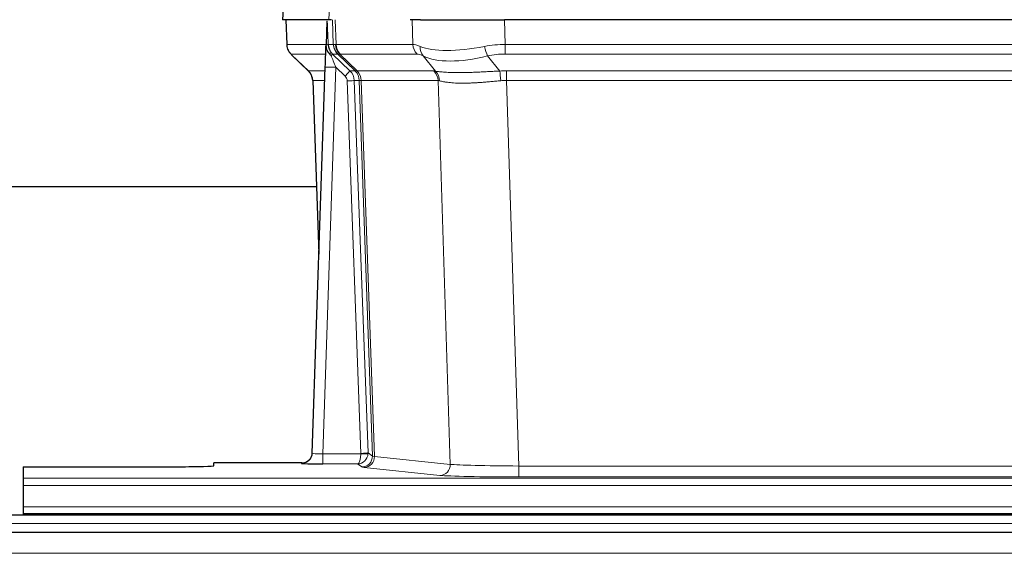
# Model space of a CAD drawing. Header units: inches. Extents: x 0 to 20790, y -12 to 14700.
# Tile 132 of 256: x 4570 to 4849, y 11679 to 11830. Entities that reach past the tile are written whole.
import ezdxf

# ---------------------------------------------------------------- set-up
doc = ezdxf.new("R2010")
doc.units = ezdxf.units.IN
doc.layers.add('1', color=7, linetype='Continuous', true_color=0xffffff)

msp = doc.modelspace()

# ---------------------------------------------------------------- linework, layer by layer
at = {"layer": '1', "color": 2, "linetype": 'Continuous', "lineweight": 25}
for p, q in [((4644.798, 11837.146), (4644.417, 11829.987)), ((4657.551, 11829.987), (4644.434, 11829.987)), ((4645.358, 11829.987), (4645.606, 11822.977)), ((4656.971, 11829.556), (4656.744, 11822.826)), ((4658.336, 11829.987), (4657.551, 11829.987)), ((4683.485, 11829.987), (4680.59, 11829.987)), ((4683.485, 11829.987), (4707.344, 11829.987)), ((4922.567, 11829.987), (4707.344, 11829.987)), ((4656.744, 11822.826), (4656.743, 11822.776)), ((4647.019, 11819.972), (4651.808, 11815.414)), ((4652.846, 11707.132), (4656.535, 11816.509)), ((4652.968, 11812.758), (4654.747, 11763.484)), ((4654.073, 11782.608), (4485.904, 11782.608)), ((4652.839, 11706.998), (4652.846, 11707.132)), ((4570.956, 11703.287), (4570.956, 11700.013)), ((4570.956, 11703.287), (4614.956, 11703.287)), ((4649.858, 11704.366), (4624.956, 11704.366)), ((4624.956, 11703.548), (4624.956, 11704.366)), ((4570.956, 11700.013), (4570.956, 11697.943)), ((4570.956, 11697.943), (4570.956, 11691.917)), ((4570.956, 11691.917), (4570.956, 11689.987)), ((5055.456, 11689.592), (4078.456, 11689.592)), ((4570.956, 11689.987), (5058.956, 11689.987)), ((4570.956, 11689.987), (4570.956, 11689.592)), ((5055.456, 11684.592), (4078.456, 11684.592))]:
    msp.add_line(p, q, dxfattribs=at)
at = {"layer": '1', "color": 110, "linetype": 'Continuous', "lineweight": 13}
for p, q in [((4644.814, 11837.144), (4644.434, 11829.987)), ((4657.551, 11829.987), (4657.925, 11837.144)), ((4645.374, 11829.987), (4645.622, 11822.993)), ((4658.82, 11822.993), (4658.577, 11829.987)), ((4659.362, 11829.987), (4659.605, 11822.993)), ((4681.353, 11822.993), (4681.162, 11829.987)), ((4707.344, 11829.987), (4707.535, 11822.993)), ((4645.622, 11822.993), (4656.75, 11822.993)), ((4657.359, 11822.993), (4658.82, 11822.993)), ((4659.605, 11822.993), (4681.353, 11822.993)), ((4707.535, 11820.255), (4707.535, 11822.993)), ((4707.535, 11822.993), (4922.376, 11822.993)), ((4656.66, 11820.255), (4646.84, 11820.255)), ((4660.039, 11820.255), (4658.604, 11820.255)), ((4658.604, 11820.255), (4663.531, 11815.506)), ((4664.968, 11815.5), (4660.076, 11820.244)), ((4660.622, 11820.244), (4665.568, 11815.447)), ((4682.535, 11820.255), (4660.788, 11820.255)), ((4922.376, 11820.255), (4707.535, 11820.255)), ((4646.935, 11820.064), (4651.748, 11815.482)), ((4687.805, 11815.379), (4684.312, 11819.697)), ((4702.511, 11819.697), (4705.964, 11815.428)), ((4651.761, 11815.506), (4656.501, 11815.506)), ((4659.533, 11816.513), (4655.839, 11706.971)), ((4662.143, 11813.997), (4659.533, 11816.513)), ((4663.531, 11815.506), (4664.943, 11815.506)), ((4665.568, 11815.447), (4687.302, 11815.447)), ((4707.877, 11812.767), (4707.877, 11815.505)), ((4707.877, 11815.505), (4922.034, 11815.505)), ((4656.409, 11812.771), (4652.979, 11812.771)), ((4652.979, 11812.771), (4654.753, 11763.658)), ((4666.645, 11707.067), (4662.754, 11812.63)), ((4664.751, 11812.771), (4668.643, 11707.208)), ((4666.161, 11812.771), (4664.751, 11812.771)), ((4669.871, 11706.311), (4666.161, 11812.771)), ((4666.744, 11812.727), (4670.457, 11706.197)), ((4688.484, 11812.727), (4666.75, 11812.727)), ((4691.942, 11703.95), (4688.484, 11812.727)), ((4922.034, 11812.767), (4707.877, 11812.767)), ((4707.877, 11812.767), (4711.351, 11703.481)), ((4655.839, 11706.971), (4666.644, 11706.971)), ((4655.839, 11706.971), (4655.839, 11704.077)), ((4668.643, 11707.208), (4669.871, 11706.311)), ((4670.457, 11706.197), (4691.942, 11703.95)), ((4649.848, 11704.234), (4649.858, 11704.366)), ((4655.839, 11704.077), (4665.681, 11704.077)), ((4666.875, 11703.205), (4665.681, 11704.077)), ((4689.033, 11700.833), (4667.548, 11703.08)), ((4711.351, 11703.481), (4711.351, 11700.378)), ((4711.351, 11703.481), (4918.561, 11703.481)), ((4918.561, 11700.378), (4711.351, 11700.378)), ((4570.956, 11700.013), (5058.956, 11700.013)), ((4570.956, 11697.943), (5058.956, 11697.943)), ((4570.956, 11691.917), (5058.956, 11691.917)), ((5055.456, 11687.228), (4078.456, 11687.228)), ((5055.456, 11678.734), (4078.456, 11678.734))]:
    msp.add_line(p, q, dxfattribs=at)
for centre, major_axis, ratio, start_param, end_param in [((4649.617, 11823.133), (0, 4), 0.9993908, 1.6057029, 2.3736478), ((4655.361, 11822.923), (-1.999, -0.077), 0.1036431, 2.3309857, 3.1065184), ((4686.615, 11800.133), (-27.808, 22.856), 0.0163197, 6.2307104, 6.2626907), ((4662.815, 11823.133), (0, 4), 0.9993908, 1.6057029, 2.3736478), ((4685.465, 11833.222), (26.658, 10.191), 0.0473724, 3.1922144, 3.3375655), ((4662.853, 11823.121), (1.703, 3.619), 0.9971774, 2.0444506, 2.8128075), ((4686.615, 11800.133), (-27.661, 22.629), 0.1172119, 6.1415195, 6.1734997), ((4663.318, 11823.121), (-0.603, 3.954), 0.9772749, 1.4578558, 2.2262127), ((4663.484, 11823.133), (0, 4), 0.9702957, 1.6057029, 2.3736478), ((4708.184, 11800.133), (-27.492, 22.639), 0.1155218, 5.9182109, 6.1390417), ((4685.232, 11823.133), (0, 4), 0.9702957, 1.6057029, 2.3736478), ((4708.184, 11800.133), (-26.983, 1.545), 0.8452785, 4.7847941, 5.0056249), ((4670.656, 11797.255), (-23.826, 22.997), 0.016839, 6.265741, 6.3949638), ((4656.629, 11819.471), (-1.583, -1.222), 0.0276319, 2.3426468, 3.1139303), ((4657.215, 11818.817), (-1.388, -1.44), 0.0242285, 2.3413968, 3.1173399), ((4661.381, 11823.133), (-3.533, 1.889), 0.9978056, 1.1483104, 1.2948107), ((4683.838, 11797.255), (-23.81, 22.997), 0.0168486, 6.2337623, 6.2657425), ((4685.465, 11833.222), (25.449, 12.923), 0.0600246, 3.1865743, 3.3319254), ((4683.919, 11797.255), (-23.636, 22.829), 0.1185166, 6.1610865, 6.1930668), ((4705.488, 11797.255), (-23.46, 22.829), 0.1194803, 5.9401815, 6.1610123), ((4687.008, 11822.574), (1.736, 3.604), 0.8689501, 2.008197, 2.795133), ((4707.281, 11833.222), (26.677, 8.186), 0.3267204, 3.5164364, 4.4002733), ((4702.511, 11822.574), (-0.881, 3.902), 0.2224052, 1.5615969, 2.3485329), ((4708.184, 11797.255), (-16.721, 16.271), 0.9721633, 5.498263, 5.7190939), ((4659.533, 11816.582), (-1.856, 4.567), 0.0053314, 0.7881854, 1.5839148), ((4707.281, 11833.222), (25.873, 10.634), 0.4068526, 3.4799804, 4.3638173), ((4676.629, 11791.488), (-24.879, 24.014), 0.016827, 6.2657537, 6.3097783), ((4648.984, 11812.628), (0, -4), 0.9993908, 1.606401, 2.3736478), ((4659.533, 11816.408), (2.998, -0.101), 0.0348797, 1.5719726, 3.1427689), ((4662.143, 11814.067), (-1.388, -1.44), 0.0242285, 1.5456675, 3.1173399), ((4660.754, 11812.628), (-2.83, 2.828), 0.9993905, 3.9625957, 4.7298425), ((4689.78, 11791.488), (-24.848, 24.014), 0.0168509, 6.2432976, 6.2657509), ((4662.166, 11812.628), (0, -4), 0.9993908, 1.606401, 2.3736478), ((4662.191, 11812.622), (-1.442, -3.731), 0.998056, 1.9750302, 2.7420583), ((4662.866, 11812.57), (-0.019, -4), 0.9702844, 1.6145674, 2.378208), ((4662.872, 11812.57), (0, -4), 0.9702957, 1.6100662, 2.3736478), ((4684.606, 11812.57), (0, -4), 0.9702957, 1.6100662, 2.3736478), ((4711.368, 11791.338), (-24.592, 23.931), 0.1189226, 6.0865623, 6.1615802), ((4685.109, 11812.502), (-0.926, -3.891), 0.9457602, 1.8333412, 2.5978993), ((4708.666, 11791.505), (-17.528, 16.98), 0.9676454, 5.4983416, 5.5781892), ((4705.964, 11812.551), (0.32, -3.987), 0.0824896, 1.6016287, 2.3703401), ((4660.754, 11812.558), (-1.703, 1.052), 0.998638, 3.7311375, 4.4983842), ((4662.754, 11812.699), (-1.999, -0.074), 0.0348758, 1.5695108, 3.106687), ((4687.003, 11788.611), (-20.849, 24.157), 0.0182438, 6.248525, 6.2709784), ((4708.672, 11788.46), (-20.559, 24.143), 0.1188179, 6.1116391, 6.1866571), ((4708.666, 11788.627), (-2.819, 24.028), 0.8253154, 6.1813941, 6.2612416), ((4649.848, 11707.233), (-2.991, 0.235), 0.9996552, 1.6492063, 3.1415821), ((4655.851, 11707.233), (3.005, 0.103), 0.0869619, 3.134501, 4.7052973), ((4665.681, 11707.076), (0.028, 3), 0.3214645, 3.1707908, 4.6805006), ((4665.681, 11707.076), (0.98, 2.84), 0.9849493, 3.4786225, 4.9883323), ((4665.645, 11707.032), (-0.606, 0.798), 0.9977276, 4.00347, 4.0992355), ((4666.644, 11707.041), (1.997, -0.118), 0.0348391, 4.7144422, 6.2458161), ((4666.645, 11707.137), (1.999, 0.074), 0.0348758, 4.7111034, 6.2482796), ((4666.875, 11706.204), (-1.769, -2.423), 0.9990158, 0.6312732, 2.2367485), ((4667.548, 11706.079), (-0.312, -2.984), 0.969741, 0.1074293, 1.71115), ((4665.645, 11707.102), (-0.383, 2.976), 0.9995817, 4.5240333, 4.6197988), ((4689.874, 11706.225), (-20.016, 0.105), 0.0266879, 0.0359631, 0.2452873), ((4689.874, 11703.226), (-23.014, 0), 0.0261612, 0.0358052, 0.2451294), ((4689.033, 11703.832), (-0.312, -2.984), 0.969741, 0.1074293, 1.71115), ((4711.357, 11703.979), (-20.013, 0.095), 0.0248544, 0.2452138, 1.5705958), ((4711.357, 11700.98), (23.012, 0), 0.0261647, 3.3867297, 4.7121117)]:
    msp.add_ellipse(centre, major_axis=major_axis, ratio=ratio, start_param=start_param, end_param=end_param, dxfattribs=at)
at = {"layer": '1', "color": 2, "linetype": 'Continuous', "lineweight": 25}
for centre, major_axis, ratio, start_param, end_param in [((4656.535, 11816.683), (0.227, 6.726), 0.0008736, 4.686473, 5.8457525), ((4648.971, 11812.605), (3.886, 0.947), 0.998973, 6.0801535, 6.8477658), ((4673.852, 11788.611), (-20.882, 24.158), 0.0154016, 6.2674704, 6.311495), ((4649.859, 11707.37), (0.15, 3), 0.998739, 3.1914798, 4.7286497), ((4614.956, 11703.548), (-10, 0), 0.0261859, 1.5707963, 3.1415927), ((4655.851, 11704.234), (6.003, 0), 0.0262109, 3.1395311, 4.7103274)]:
    msp.add_ellipse(centre, major_axis=major_axis, ratio=ratio, start_param=start_param, end_param=end_param, dxfattribs=at)
msp.add_open_spline([(4656.971, 11829.556), (4657.009, 11829.56), (4657.067, 11829.567), (4657.091, 11829.575), (4657.095, 11829.579)], degree=3, dxfattribs=at)
at = {"layer": '1', "color": 110, "linetype": 'Continuous', "lineweight": 13}
for points, knots in [([(4657.095, 11829.579), (4657.101, 11829.444), (4657.107, 11829.308), (4657.118, 11829.037), (4657.124, 11828.901), (4657.141, 11828.492), (4657.152, 11828.219), (4657.175, 11827.672), (4657.186, 11827.398), (4657.208, 11826.85), (4657.219, 11826.575), (4657.241, 11826.025), (4657.251, 11825.75), (4657.273, 11825.199), (4657.284, 11824.924), (4657.316, 11824.097), (4657.338, 11823.545), (4657.359, 11822.993)], [0, 0, 0, 0, 0.0625, 0.0625, 0.125, 0.125, 0.25, 0.25, 0.375, 0.375, 0.5, 0.5, 0.625, 0.625, 0.75, 0.75, 1, 1, 1, 1]), ([(4687.805, 11815.379), (4687.951, 11815.359), (4688.115, 11815.337), (4688.48, 11815.29), (4688.68, 11815.266), (4688.955, 11815.236), (4689.011, 11815.23), (4689.125, 11815.218), (4689.183, 11815.212), (4689.361, 11815.194), (4689.483, 11815.183), (4689.863, 11815.149), (4690.133, 11815.127), (4690.703, 11815.088), (4691.004, 11815.07), (4691.639, 11815.038), (4691.972, 11815.025), (4692.497, 11815.009), (4692.676, 11815.004), (4692.95, 11814.998), (4693.043, 11814.996), (4693.183, 11814.994), (4693.231, 11814.993), (4693.325, 11814.992), (4693.752, 11814.985), (4694.194, 11814.983), (4695, 11814.985), (4695.829, 11814.993), (4696.702, 11815.013), (4697.596, 11815.038), (4698.054, 11815.054), (4698.641, 11815.076), (4698.759, 11815.081), (4698.996, 11815.09), (4699.116, 11815.095), (4699.475, 11815.11), (4699.716, 11815.121), (4700.441, 11815.154), (4700.928, 11815.177), (4701.912, 11815.226), (4702.409, 11815.252), (4703.41, 11815.304), (4703.914, 11815.33), (4704.933, 11815.381), (4705.446, 11815.406), (4705.964, 11815.428)], [0, 0, 0, 0, 0.0625, 0.0625, 0.125, 0.125, 0.140625, 0.140625, 0.15625, 0.15625, 0.1875, 0.1875, 0.25, 0.25, 0.3125, 0.3125, 0.375, 0.375, 0.40625, 0.40625, 0.421875, 0.421875, 0.4296875, 0.4296875, 0.4375, 0.5, 0.5, 0.5625, 0.625, 0.625, 0.6875, 0.6875, 0.703125, 0.703125, 0.71875, 0.71875, 0.75, 0.75, 0.8125, 0.8125, 0.875, 0.875, 0.9375, 0.9375, 1, 1, 1, 1]), ([(4666.744, 11812.727), (4666.593, 11812.726), (4666.471, 11812.729), (4666.283, 11812.742), (4666.218, 11812.752), (4666.182, 11812.766)], [0, 0, 0, 0, 0.5, 0.5, 1, 1, 1, 1]), ([(4706.283, 11812.7), (4705.794, 11812.656), (4705.31, 11812.611), (4704.35, 11812.522), (4703.875, 11812.478), (4702.933, 11812.392), (4702.466, 11812.351), (4701.541, 11812.274), (4701.082, 11812.237), (4700.401, 11812.187), (4700.175, 11812.171), (4699.837, 11812.148), (4699.725, 11812.141), (4699.502, 11812.127), (4699.391, 11812.12), (4698.839, 11812.087), (4698.408, 11812.065), (4697.564, 11812.028), (4696.74, 11812), (4695.954, 11811.99), (4695.188, 11811.989), (4694.814, 11811.992), (4694.405, 11812.002), (4694.36, 11812.003), (4694.269, 11812.005), (4694.224, 11812.007), (4694.09, 11812.011), (4693.824, 11812.019), (4693.566, 11812.031), (4693.061, 11812.056), (4692.739, 11812.077), (4692.123, 11812.127), (4691.828, 11812.156), (4691.268, 11812.219), (4691.002, 11812.254), (4690.624, 11812.31), (4690.501, 11812.329), (4690.323, 11812.359), (4690.265, 11812.369), (4690.149, 11812.39), (4690.093, 11812.4), (4689.815, 11812.452), (4689.61, 11812.495), (4689.232, 11812.581), (4689.059, 11812.624), (4688.904, 11812.666)], [0, 0, 0, 0, 0.0625, 0.0625, 0.125, 0.125, 0.1875, 0.1875, 0.25, 0.25, 0.28125, 0.28125, 0.296875, 0.296875, 0.3125, 0.3125, 0.375, 0.375, 0.4375, 0.5, 0.5, 0.5625, 0.5625, 0.5703125, 0.5703125, 0.578125, 0.578125, 0.59375, 0.625, 0.625, 0.6875, 0.6875, 0.75, 0.75, 0.8125, 0.8125, 0.84375, 0.84375, 0.859375, 0.859375, 0.875, 0.875, 0.9375, 0.9375, 1, 1, 1, 1])]:
    msp.add_open_spline(points, degree=3, knots=knots, dxfattribs=at)
at = {"layer": '1', "color": 2, "linetype": 'Continuous', "lineweight": 25}
for points, knots in [([(4645.619, 11822.941), (4645.616, 11822.909), (4645.594, 11822.581), (4645.742, 11822.018), (4645.983, 11821.375), (4646.226, 11820.948), (4646.398, 11820.694), (4646.497, 11820.558), (4646.538, 11820.507)], [0, 0, 0, 0, 0.0267984, 0.2769207, 0.4859555, 0.6569382, 0.8419831, 1, 1, 1, 1]), ([(4657.359, 11822.993), (4657.361, 11822.939), (4657.364, 11822.885), (4657.373, 11822.778), (4657.379, 11822.726), (4657.398, 11822.569), (4657.415, 11822.468), (4657.457, 11822.267), (4657.481, 11822.169), (4657.537, 11821.974), (4657.569, 11821.878), (4657.622, 11821.735), (4657.641, 11821.687), (4657.68, 11821.593), (4657.701, 11821.546), (4657.765, 11821.406), (4657.812, 11821.314), (4657.912, 11821.133), (4657.966, 11821.043), (4658.083, 11820.866), (4658.145, 11820.779), (4658.212, 11820.692)], [0, 0, 0, 0, 0.0625, 0.0625, 0.125, 0.125, 0.25, 0.25, 0.375, 0.375, 0.5, 0.5, 0.5625, 0.5625, 0.625, 0.625, 0.75, 0.75, 0.875, 0.875, 1, 1, 1, 1]), ([(4656.743, 11822.776), (4656.738, 11822.656), (4656.741, 11822.418), (4656.766, 11822.185), (4656.794, 11822.011), (4656.805, 11821.954), (4656.824, 11821.868), (4656.83, 11821.84), (4656.844, 11821.783), (4656.852, 11821.755), (4656.89, 11821.615), (4656.927, 11821.506), (4657.013, 11821.296), (4657.062, 11821.194), (4657.131, 11821.071), (4657.145, 11821.047), (4657.175, 11820.998), (4657.19, 11820.974), (4657.236, 11820.903), (4657.268, 11820.856), (4657.335, 11820.765), (4657.37, 11820.721), (4657.443, 11820.634), (4657.48, 11820.592), (4657.538, 11820.529), (4657.558, 11820.508), (4657.597, 11820.466), (4657.617, 11820.446), (4657.658, 11820.403), (4657.678, 11820.382), (4657.718, 11820.339), (4657.738, 11820.316), (4657.757, 11820.292)], [0, 0, 0, 0, 0.125, 0.25, 0.25, 0.3125, 0.3125, 0.34375, 0.34375, 0.375, 0.375, 0.5, 0.5, 0.625, 0.625, 0.65625, 0.65625, 0.6875, 0.6875, 0.75, 0.75, 0.8125, 0.8125, 0.875, 0.875, 0.90625, 0.90625, 0.9375, 0.9375, 0.96875, 0.96875, 1, 1, 1, 1]), ([(4657.757, 11820.292), (4657.827, 11820.205), (4657.9, 11820.121), (4658.013, 11819.997), (4658.051, 11819.956), (4658.128, 11819.875), (4658.168, 11819.835), (4658.207, 11819.795)], [0, 0, 0, 0, 0.5, 0.5, 0.75, 0.75, 1, 1, 1, 1])]:
    msp.add_open_spline(points, degree=3, knots=knots, dxfattribs=at)
at = {"layer": '1', "color": 110, "linetype": 'Continuous', "lineweight": 13}
msp.add_open_spline([(4664.968, 11815.5), (4665.003, 11815.488), (4665.137, 11815.467), (4665.399, 11815.453), (4665.563, 11815.447)], degree=3, dxfattribs=at)
for points, weights in [([(4665.563, 11815.447), (4665.565, 11815.447), (4665.568, 11815.447)], [0.500000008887, 0.499999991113, 0.500000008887]), ([(4666.75, 11812.727), (4666.747, 11812.727), (4666.744, 11812.727)], [0.50000001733, 0.49999998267, 0.50000001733])]:
    msp.add_rational_spline(points, weights, degree=2, dxfattribs=at)

doc.saveas('drawing.dxf')
